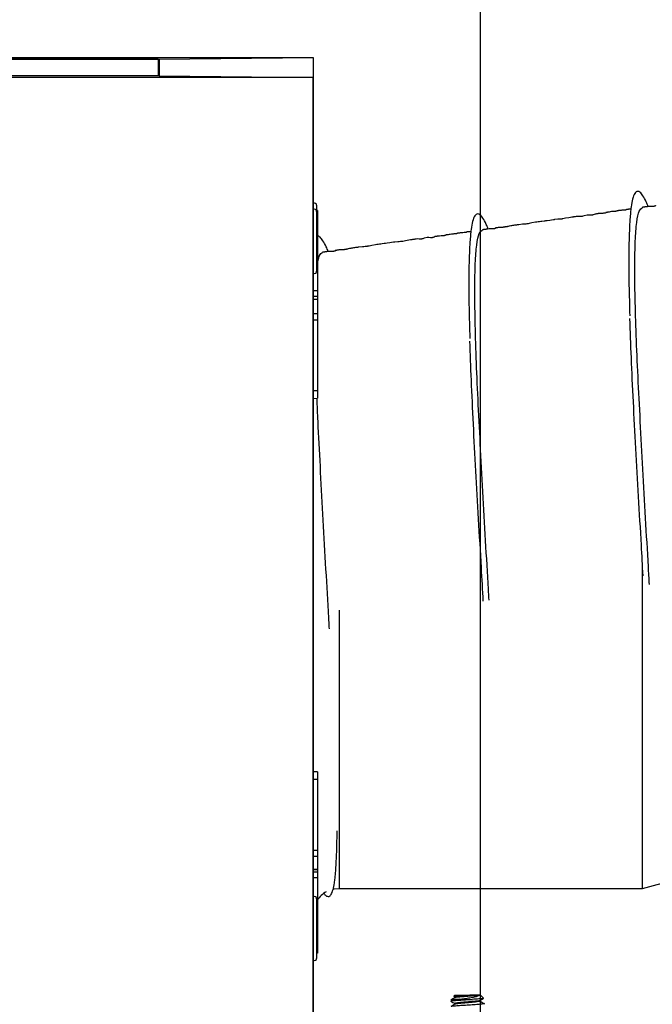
# Model space of a CAD drawing. Header units: inches. Extents: x 0.3 to 33.8, y 0.2 to 21.7.
# Tile 125 of 209: x 22.3 to 22.9, y 9.7 to 10.7. Entities that reach past the tile are written whole.
import ezdxf

# ---------------------------------------------------------------- set-up
doc = ezdxf.new("R2010")
doc.units = ezdxf.units.IN
doc.header["$MEASUREMENT"] = 0
doc.layers.add('BORDERS', color=7, linetype='Continuous')
doc.styles.add('SLDTEXTSTYLE0', font='TXT', dxfattribs={"width": 0.75})
doc.dimstyles.new('SLDDIMSTYLE0', dxfattribs={"dimtxt": 0.137795, "dimasz": 0.14, "dimexe": 0, "dimexo": 0.0625, "dimgap": 0.034449, "dimtad": 1, "dimdec": 3, "dimlfac": 5, "dimrnd": 1e-09, "dimzin": 12, "dimdsep": 46, "dimtxsty": 'SLDTEXTSTYLE0', "dimblk1": 'CLOSED', "dimblk2": 'CLOSED', "dimsah": 1, "dimcen": 0.09, "dimadec": 0, "dimazin": 3, "dimtfac": 1, "dimtdec": 3, "dimtofl": 0, "dimtmove": 0, "dimatfit": 3, "dimldrblk": 'CLOSED', "dimfxl": 0, "dimfrac": 2, "dimtolj": 1, "dimtzin": 12, "dimarcsym": 0})
doc.dimstyles.new('SLDDIMSTYLE1', dxfattribs={"dimtxt": 0.137795, "dimasz": 0.14, "dimexe": 0, "dimexo": 0.0625, "dimgap": 0.034449, "dimtad": 1, "dimdec": 3, "dimlfac": 5, "dimrnd": 1e-09, "dimzin": 4, "dimdsep": 46, "dimtxsty": 'SLDTEXTSTYLE0', "dimblk1": 'CLOSED', "dimblk2": 'CLOSED', "dimsah": 1, "dimcen": 0.09, "dimadec": 0, "dimazin": 1, "dimtfac": 1, "dimtdec": 3, "dimtofl": 0, "dimtmove": 0, "dimatfit": 3, "dimldrblk": 'CLOSED', "dimfxl": 0, "dimfrac": 2, "dimtolj": 1, "dimtzin": 12, "dimarcsym": 0})

# ---------------------------------------------------------------- blocks, each defined once
blk = doc.blocks.new('_Closed')
at = {"color": 0, "linetype": 'ByBlock', "lineweight": -2}
for p, q in [((-1, 0.166667), (0, 0)), ((-1, 0.166667), (-1, -0.166667)), ((0, 0), (-1, -0.166667)), ((0, 0), (-1, 0))]:
    blk.add_line(p, q, dxfattribs=at)
blk = doc.blocks.new('_D_13')
at = {"layer": 'BORDERS'}
for p, q in [((24.19504, 11.58145), (24.15306, 11.58145)), ((24.15306, 11.58145), (24.15306, 11.3627)), ((24.50049, 11.58145), (24.54247, 11.58145)), ((24.54247, 11.58145), (24.54247, 11.3627)), ((24.15306, 11.3627), (24.19504, 11.3627)), ((24.54247, 11.3627), (24.50049, 11.3627)), ((22.72103, 9.42647), (22.72103, 11.19591)), ((26.24498, 9.15733), (26.24498, 11.19591)), ((26.24498, 11.15654), (22.72103, 11.15654))]:
    blk.add_line(p, q, dxfattribs=at)
at = {"layer": 'BORDERS', "xscale": 0.14, "yscale": 0.14, "rotation": 180.0000000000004}
blk.add_blockref('_Closed', (22.72103, 11.15654, -0.1545), dxfattribs=at)
at = {"layer": 'BORDERS', "xscale": 0.14, "yscale": 0.14}
blk.add_blockref('_Closed', (26.24498, 11.15654, -0.1545), dxfattribs=at)
at = {"layer": 'BORDERS', "char_height": 0.137795, "attachment_point": 1, "style": 'SLDTEXTSTYLE0'}
for s, insert in [('448', (24.19504, 11.54033)), ('17.620', (24.06777, 11.33416))]:
    blk.add_mtext(s, dxfattribs=dict(at, insert=insert))
blk = doc.blocks.new('_D_14')
at = {"layer": 'BORDERS'}
for p, q in [((24.14414, 12.30188), (24.10215, 12.30188)), ((24.10215, 12.30188), (24.10215, 12.08313)), ((24.5514, 12.30188), (24.59338, 12.30188)), ((24.59338, 12.30188), (24.59338, 12.08313)), ((24.10215, 12.08313), (24.14414, 12.08313)), ((24.59338, 12.08313), (24.5514, 12.08313)), ((18.46353, 9.64151), (18.46353, 11.91633)), ((27.31498, 9.55759), (27.31498, 11.91633)), ((18.46353, 11.87696), (27.31498, 11.87696))]:
    blk.add_line(p, q, dxfattribs=at)
at = {"layer": 'BORDERS', "xscale": 0.14, "yscale": 0.14}
for p, rotation in [((18.46353, 11.87696, -0.1545), 180), ((27.31498, 11.87696, -0.1545), 360)]:
    blk.add_blockref('_Closed', p, dxfattribs=dict(at, rotation=rotation))
at = {"layer": 'BORDERS', "char_height": 0.137795, "attachment_point": 1, "style": 'SLDTEXTSTYLE0'}
for s, insert in [('1124', (24.14414, 12.26076)), ('44.257', (24.06777, 12.05459))]:
    blk.add_mtext(s, dxfattribs=dict(at, insert=insert))

msp = doc.modelspace()

# ---------------------------------------------------------------- linework, layer by layer
at = {"color": 7, "linetype": 'Continuous', "lineweight": 25}
for p, q in [((18.73353, 10.64898), (22.55853, 10.64898)), ((18.88353, 10.64761), (22.40853, 10.64761)), ((22.40753, 10.6476), (18.88453, 10.6476)), ((22.40753, 10.6476), (22.40753, 10.63115)), ((22.40853, 10.64761), (22.55853, 10.64898)), ((22.40853, 10.64761), (22.55853, 10.64898)), ((22.40853, 10.64761), (22.40853, 10.63114)), ((22.55853, 10.64898), (22.55853, 10.62977)), ((22.55853, 10.62977), (18.73353, 10.62977)), ((22.40853, 10.63114), (18.88353, 10.63114)), ((22.40753, 10.63115), (18.88453, 10.63115)), ((22.40753, 10.63114), (22.40753, 10.63115)), ((22.40853, 10.63114), (22.55853, 10.62977)), ((22.40853, 10.63114), (22.55853, 10.62977)), ((22.55853, 9.20483), (22.55853, 10.62977)), ((22.55853, 10.62977), (22.55853, 9.20483)), ((22.56253, 10.50047), (22.56142, 10.50051)), ((22.56176, 10.50545), (22.56176, 10.50049)), ((22.56253, 10.50047), (22.56253, 10.50001)), ((22.56253, 10.50001), (22.56164, 10.50005)), ((22.56176, 10.49934), (22.56176, 10.44131)), ((22.56253, 10.49653), (22.56176, 10.49656)), ((22.56253, 10.49572), (22.56176, 10.49575)), ((22.56253, 10.49081), (22.56176, 10.49082)), ((22.56253, 10.50001), (22.56253, 10.49653)), ((22.56253, 10.49653), (22.56253, 10.49572)), ((22.56253, 10.49572), (22.56253, 10.49081)), ((22.56253, 10.49081), (22.56253, 10.42223)), ((22.56253, 10.42223), (22.55853, 10.42225)), ((22.56253, 10.41675), (22.55853, 10.41664)), ((22.56253, 10.42223), (22.56253, 10.41675)), ((22.56253, 10.41675), (22.56253, 10.4138)), ((22.56253, 10.4138), (22.55853, 10.41394)), ((22.56253, 10.41368), (22.55853, 10.41382)), ((22.56253, 10.4138), (22.56253, 10.41368)), ((22.56253, 10.41368), (22.56253, 10.3998)), ((22.56253, 10.3998), (22.55853, 10.39993)), ((22.56253, 10.3998), (22.56253, 10.3939)), ((22.56253, 10.3939), (22.55853, 10.39389)), ((22.56253, 10.3939), (22.56253, 10.32503)), ((22.56253, 10.32503), (22.55853, 10.32503)), ((22.56253, 10.32503), (22.56253, 10.31787)), ((22.55853, 10.31773), (22.56253, 10.31787)), ((22.87853, 9.84139), (22.87853, 10.15822)), ((22.58353, 10.11194), (22.58353, 9.84139)), ((22.56253, 9.95452), (22.55853, 9.95466)), ((22.56253, 9.94722), (22.55853, 9.94723)), ((22.56253, 9.95452), (22.56253, 9.94722)), ((22.56253, 9.94722), (22.56253, 9.87833)), ((22.56253, 9.87833), (22.55853, 9.87834)), ((22.56253, 9.87833), (22.56253, 9.87252)), ((22.56253, 9.87252), (22.55853, 9.87239)), ((22.56253, 9.87252), (22.56253, 9.85989)), ((22.56253, 9.85989), (22.55853, 9.85975)), ((22.55853, 9.85965), (22.56253, 9.85979)), ((22.56253, 9.85989), (22.56253, 9.85979)), ((22.56253, 9.85979), (22.56253, 9.85701)), ((22.56253, 9.85701), (22.55853, 9.85712)), ((22.56253, 9.85149), (22.55853, 9.85147)), ((22.56253, 9.85701), (22.56253, 9.85149)), ((22.56253, 9.85149), (22.56253, 9.78313)), ((22.87853, 9.84139), (22.90853, 9.84939)), ((22.58353, 9.84139), (22.87853, 9.84139)), ((22.56176, 9.83137), (22.56176, 9.77334)), ((22.56253, 9.78313), (22.56176, 9.78312)), ((22.56253, 9.78313), (22.56253, 9.77832)), ((22.56253, 9.77832), (22.56176, 9.77829)), ((22.69603, 9.73757), (22.695, 9.73653)), ((22.69508, 9.73632), (22.6963, 9.73561)), ((22.71188, 9.73746), (22.7108, 9.73745)), ((22.71994, 9.73752), (22.71929, 9.73751)), ((22.72401, 9.73457), (22.72102, 9.73757)), ((22.72493, 9.7287), (22.72493, 9.72948))]:
    msp.add_line(p, q, dxfattribs=at)
at = {"color": 7, "linetype": 'Continuous', "lineweight": 25, "flags": 128}
for points in [[(22.84299, 10.49842), (22.84299, 10.49841), (22.84277, 10.49817), (22.84219, 10.49789), (22.84198, 10.49783), (22.84176, 10.49777), (22.84151, 10.49772), (22.84137, 10.4977), (22.84123, 10.49768), (22.84109, 10.49766), (22.84094, 10.49764), (22.84062, 10.49761), (22.83992, 10.49757), (22.83826, 10.49753), (22.8366, 10.49743), (22.83584, 10.49735), (22.83548, 10.4973), (22.83512, 10.49726), (22.83477, 10.49721), (22.83442, 10.49716), (22.83408, 10.4971), (22.83375, 10.49705), (22.83312, 10.49693), (22.83252, 10.49679), (22.83143, 10.49645), (22.83043, 10.49599), (22.83016, 10.4959), (22.82988, 10.49582), (22.82973, 10.49579), (22.82958, 10.49576), (22.82943, 10.49574), (22.82927, 10.49572), (22.82912, 10.4957), (22.82896, 10.49569), (22.82862, 10.49567), (22.82793, 10.49569), (22.82641, 10.49582), (22.82484, 10.49587), (22.82184, 10.49526), (22.82042, 10.49472), (22.82006, 10.49462), (22.8197, 10.49453), (22.81952, 10.49449), (22.81933, 10.49446), (22.81924, 10.49445), (22.81915, 10.49444), (22.81896, 10.49442), (22.81877, 10.4944), (22.81858, 10.49439), (22.81783, 10.4944), (22.81707, 10.49445), (22.81584, 10.49452), (22.81409, 10.49439), (22.81313, 10.49427), (22.81264, 10.4942), (22.81213, 10.49413), (22.8116, 10.49406), (22.81107, 10.49398), (22.8105, 10.4939), (22.80989, 10.49381), (22.80855, 10.49362), (22.80705, 10.49338), (22.80378, 10.49276), (22.80229, 10.49246), (22.80096, 10.4922), (22.80036, 10.4921), (22.80007, 10.49206), (22.7998, 10.49202), (22.79953, 10.49199), (22.79928, 10.49196), (22.7988, 10.49193), (22.7974, 10.49192), (22.79622, 10.49185), (22.79344, 10.4915), (22.79313, 10.49146), (22.79279, 10.49141), (22.7924, 10.49136), (22.79196, 10.49129), (22.78998, 10.49102), (22.78838, 10.49079), (22.78586, 10.49044), (22.78427, 10.49021), (22.78358, 10.49012), (22.78298, 10.49003), (22.78085, 10.48973), (22.77971, 10.48957), (22.77851, 10.4894), (22.77725, 10.48922), (22.77595, 10.48904), (22.77465, 10.48886), (22.77087, 10.48824), (22.76827, 10.48769), (22.76756, 10.48756), (22.76682, 10.48744), (22.76644, 10.48738), (22.76605, 10.48733), (22.76527, 10.48723), (22.76445, 10.48714), (22.76319, 10.48702), (22.76189, 10.48692), (22.75829, 10.48656), (22.75829, 10.48656)], [(22.68744, 10.47656), (22.68745, 10.47655), (22.68722, 10.47631), (22.68664, 10.47603), (22.68644, 10.47597), (22.68621, 10.47591), (22.68597, 10.47586), (22.68583, 10.47584), (22.68569, 10.47582), (22.68555, 10.4758), (22.6854, 10.47578), (22.68508, 10.47575), (22.68438, 10.47571), (22.68272, 10.47567), (22.68106, 10.47557), (22.6803, 10.47549), (22.67994, 10.47544), (22.67958, 10.4754), (22.67922, 10.47535), (22.67888, 10.4753), (22.67854, 10.47524), (22.67821, 10.47519), (22.67758, 10.47507), (22.67698, 10.47493), (22.67588, 10.47459), (22.67489, 10.47413), (22.67462, 10.47404), (22.67433, 10.47396), (22.67419, 10.47393), (22.67404, 10.4739), (22.67389, 10.47388), (22.67373, 10.47386), (22.67357, 10.47384), (22.67341, 10.47383), (22.67308, 10.47381), (22.67239, 10.47383), (22.67087, 10.47396), (22.66929, 10.47401), (22.66629, 10.4734), (22.66488, 10.47286), (22.66452, 10.47276), (22.66416, 10.47267), (22.66397, 10.47263), (22.66379, 10.4726), (22.6637, 10.47259), (22.6636, 10.47258), (22.66342, 10.47256), (22.66323, 10.47254), (22.66304, 10.47253), (22.66229, 10.47254), (22.66152, 10.47259), (22.6603, 10.47266), (22.65855, 10.47253), (22.65759, 10.47241), (22.6571, 10.47234), (22.65659, 10.47227), (22.65606, 10.4722), (22.65553, 10.47212), (22.65496, 10.47204), (22.65435, 10.47195), (22.653, 10.47176), (22.6515, 10.47152), (22.64824, 10.4709), (22.64675, 10.4706), (22.64542, 10.47034), (22.64481, 10.47024), (22.64453, 10.4702), (22.64425, 10.47016), (22.64399, 10.47013), (22.64374, 10.4701), (22.64326, 10.47007), (22.64186, 10.47006), (22.64068, 10.46999), (22.6379, 10.46964), (22.63759, 10.4696), (22.63725, 10.46955), (22.63686, 10.4695), (22.63642, 10.46943), (22.63443, 10.46916), (22.63284, 10.46893), (22.63032, 10.46858), (22.62873, 10.46835), (22.62804, 10.46826), (22.62743, 10.46817), (22.62531, 10.46787), (22.62417, 10.46771), (22.62296, 10.46754), (22.62171, 10.46736), (22.62041, 10.46718), (22.61911, 10.467), (22.61533, 10.46638), (22.61273, 10.46583), (22.61201, 10.4657), (22.61128, 10.46558), (22.6109, 10.46552), (22.61051, 10.46547), (22.60972, 10.46537), (22.60891, 10.46528), (22.60765, 10.46516), (22.60635, 10.46506), (22.60275, 10.4647), (22.60275, 10.4647)], [(22.57765, 9.84069), (22.57865, 9.84091), (22.58353, 9.84139)], [(22.72102, 9.73757), (22.72102, 9.73756), (22.71994, 9.73752)]]:
    msp.add_lwpolyline(points, dxfattribs=at)
at = {"color": 7, "linetype": 'Continuous', "lineweight": 25}
for centre, radius, start, end in [((22.55957, 10.50545), 0.00218, 0, 118.63511), ((22.55957, 10.49934), 0.00218, 0, 118.63511), ((22.55957, 10.44131), 0.00218, 241.36489, 0), ((22.55957, 9.83137), 0.00218, 0, 118.63511), ((22.58353, 9.81639), 0.025, 120.09177, 147.14012), ((22.55957, 9.77334), 0.00218, 241.36489, 0), ((22.70582, 10.04999), 0.31258, 268.20648, 270.91323), ((22.70856, 11.41057), 1.67707, 269.72512, 270.15098)]:
    msp.add_arc(centre, radius, start, end, dxfattribs=at)
for points, knots in [([(22.88411, 10.5042), (22.88347, 10.50577), (22.88165, 10.51022), (22.87896, 10.51499), (22.87613, 10.51839), (22.87343, 10.51942), (22.87095, 10.51755), (22.86893, 10.51226), (22.86765, 10.50535), (22.86689, 10.49836), (22.86628, 10.49096), (22.86575, 10.48126), (22.86534, 10.46777), (22.86517, 10.45024), (22.86535, 10.42709), (22.8659, 10.40805), (22.8662, 10.3979)], [0, 0, 0, 0, 0.039752, 0.112689, 0.185769, 0.254396, 0.341622, 0.428438, 0.506358, 0.550931, 0.593897, 0.657771, 0.722273, 0.801111, 0.893989, 1, 1, 1, 1]), ([(22.86727, 10.50152), (22.86698, 10.50156), (22.86642, 10.50163), (22.86551, 10.50158), (22.86485, 10.50152), (22.86436, 10.50146), (22.86422, 10.50144), (22.8641, 10.50143), (22.86402, 10.50142), (22.86395, 10.50141), (22.86387, 10.5014), (22.86381, 10.50139), (22.86371, 10.50137), (22.86355, 10.50135), (22.86306, 10.50126), (22.86323, 10.50121), (22.8629, 10.50103), (22.8626, 10.50094), (22.86241, 10.50089), (22.86226, 10.50086), (22.86212, 10.50084), (22.86201, 10.50082), (22.86189, 10.5008), (22.86172, 10.50078), (22.86143, 10.50075), (22.86105, 10.50072), (22.85976, 10.50064), (22.85884, 10.50061), (22.85742, 10.50047), (22.85659, 10.50037), (22.85596, 10.50028), (22.85566, 10.50024), (22.85547, 10.50021), (22.85528, 10.50019), (22.85503, 10.50015), (22.85459, 10.50008), (22.85407, 10.49999), (22.85376, 10.49988), (22.85367, 10.49978), (22.85316, 10.49964), (22.85295, 10.4996), (22.85281, 10.49958), (22.8527, 10.49956), (22.85258, 10.49954), (22.85242, 10.49952), (22.85223, 10.4995), (22.85192, 10.49947), (22.8515, 10.49944), (22.85083, 10.4994), (22.84917, 10.49931), (22.8476, 10.49915), (22.84592, 10.49883), (22.84477, 10.49862), (22.84447, 10.49857), (22.8443, 10.49854), (22.84417, 10.49852), (22.84408, 10.49851), (22.84399, 10.4985), (22.84387, 10.49848), (22.84374, 10.49846), (22.84353, 10.49845), (22.84334, 10.49843), (22.84307, 10.49843), (22.84295, 10.49846), (22.84297, 10.49845), (22.84298, 10.49844)], [0, 0, 0, 0, 0.059127, 0.113637, 0.145864, 0.150531, 0.153929, 0.155202, 0.156246, 0.157144, 0.158023, 0.159016, 0.160218, 0.163442, 0.173682, 0.257568, 0.289557, 0.299725, 0.303475, 0.306448, 0.308827, 0.309901, 0.310967, 0.313284, 0.316142, 0.324129, 0.335582, 0.413513, 0.447603, 0.469182, 0.475915, 0.478538, 0.480875, 0.483163, 0.485646, 0.491854, 0.511298, 0.560027, 0.606792, 0.615004, 0.617938, 0.620289, 0.621343, 0.622378, 0.624595, 0.627293, 0.630662, 0.641022, 0.655856, 0.688952, 0.818145, 0.88642, 0.896412, 0.900001, 0.902791, 0.903965, 0.905052, 0.906115, 0.907221, 0.909774, 0.913045, 0.922253, 0.93537, 0.973767, 1, 1, 1, 1]), ([(22.88529, 10.13689), (22.88497, 10.14262), (22.88379, 10.16365), (22.88154, 10.20155), (22.8789, 10.24914), (22.87642, 10.29558), (22.87414, 10.33943), (22.87234, 10.37989), (22.87129, 10.41611), (22.871, 10.44698), (22.87141, 10.47173), (22.87276, 10.48973), (22.87513, 10.50111), (22.87752, 10.50255), (22.87868, 10.50325)], [0, 0, 0, 0, 0.032882, 0.120729, 0.209687, 0.298644, 0.386492, 0.474339, 0.563297, 0.652255, 0.740102, 0.82795, 0.916907, 1, 1, 1, 1]), ([(22.89114, 10.50509), (22.89115, 10.50503), (22.89117, 10.50495), (22.89094, 10.50473), (22.89061, 10.50459), (22.89038, 10.50451), (22.89016, 10.50446), (22.89004, 10.50444), (22.88994, 10.50443), (22.88985, 10.50441), (22.88971, 10.50439), (22.88953, 10.50438), (22.88931, 10.50436), (22.88898, 10.50434), (22.88754, 10.50432), (22.88624, 10.50441), (22.88453, 10.50429), (22.88263, 10.50404), (22.88172, 10.50391), (22.8811, 10.50382), (22.88047, 10.50373), (22.87984, 10.50365), (22.87923, 10.50356), (22.87886, 10.50351), (22.87866, 10.50348)], [0, 0, 0, 0, 0.156853, 0.24838, 0.278785, 0.299315, 0.306347, 0.30927, 0.311954, 0.314568, 0.317298, 0.323703, 0.332078, 0.34284, 0.37224, 0.602273, 0.822748, 0.884784, 0.907974, 0.927684, 0.945282, 0.962328, 0.980237, 1, 1, 1, 1]), ([(22.72857, 10.48234), (22.72793, 10.48391), (22.72611, 10.48836), (22.72341, 10.49313), (22.72058, 10.49653), (22.71789, 10.49756), (22.71541, 10.49569), (22.71339, 10.4904), (22.71211, 10.48349), (22.71134, 10.4765), (22.71074, 10.4691), (22.71021, 10.4594), (22.7098, 10.44591), (22.70963, 10.42838), (22.70981, 10.40523), (22.71036, 10.38619), (22.71066, 10.37604)], [0, 0, 0, 0, 0.039752, 0.112689, 0.185769, 0.254396, 0.341622, 0.428438, 0.506358, 0.550931, 0.593897, 0.657771, 0.722273, 0.801111, 0.893989, 1, 1, 1, 1]), ([(22.72938, 10.12157), (22.72918, 10.12513), (22.72812, 10.14401), (22.72599, 10.1797), (22.72336, 10.22727), (22.72088, 10.27372), (22.7186, 10.31757), (22.71679, 10.35803), (22.71575, 10.39425), (22.71546, 10.42512), (22.71587, 10.44987), (22.71722, 10.46787), (22.71958, 10.47925), (22.72198, 10.48069), (22.72314, 10.48139)], [0, 0, 0, 0, 0.020662, 0.109619, 0.199701, 0.289782, 0.37874, 0.467697, 0.557779, 0.647861, 0.736818, 0.825776, 0.915857, 1, 1, 1, 1]), ([(22.73559, 10.48323), (22.73561, 10.48317), (22.73563, 10.48309), (22.7354, 10.48287), (22.73507, 10.48273), (22.73484, 10.48265), (22.73462, 10.4826), (22.73449, 10.48258), (22.7344, 10.48257), (22.73431, 10.48255), (22.73417, 10.48253), (22.73398, 10.48252), (22.73377, 10.4825), (22.73344, 10.48248), (22.732, 10.48246), (22.7307, 10.48255), (22.72899, 10.48243), (22.72709, 10.48218), (22.72618, 10.48205), (22.72556, 10.48196), (22.72493, 10.48187), (22.7243, 10.48179), (22.72368, 10.4817), (22.72331, 10.48165), (22.72312, 10.48162)], [0, 0, 0, 0, 0.156853, 0.24838, 0.278785, 0.299315, 0.306347, 0.30927, 0.311954, 0.314568, 0.317298, 0.323703, 0.332078, 0.34284, 0.37224, 0.602273, 0.822748, 0.884784, 0.907974, 0.927684, 0.945282, 0.962328, 0.980237, 1, 1, 1, 1]), ([(22.74505, 10.48464), (22.74506, 10.4846), (22.74506, 10.48454), (22.74489, 10.48435), (22.74443, 10.48419), (22.74427, 10.48415), (22.74411, 10.48411), (22.74399, 10.48409), (22.74386, 10.48407), (22.74373, 10.48405), (22.74359, 10.48404), (22.74339, 10.48402), (22.74297, 10.48399), (22.74197, 10.48397), (22.74066, 10.48399), (22.73923, 10.4839), (22.73793, 10.4837), (22.73699, 10.48352), (22.73658, 10.48344), (22.73629, 10.48339), (22.73619, 10.48337), (22.73612, 10.48336), (22.73607, 10.48336), (22.73603, 10.48335), (22.73598, 10.48334), (22.73594, 10.48334), (22.73588, 10.48333), (22.73577, 10.48332), (22.73539, 10.48329), (22.73539, 10.48334), (22.73542, 10.48333), (22.73543, 10.48333)], [0, 0, 0, 0, 0.1322716, 0.2405457, 0.256088, 0.2673122, 0.2714921, 0.2749228, 0.2779204, 0.2809402, 0.2844285, 0.2886859, 0.3000863, 0.3361369, 0.4697727, 0.6617687, 0.8001945, 0.8439052, 0.8703406, 0.8743813, 0.877521, 0.8788178, 0.8799865, 0.8810897, 0.8822014, 0.8833943, 0.8847284, 0.8879752, 0.8973646, 0.9798595, 1, 1, 1, 1]), ([(22.75829, 10.48656), (22.75792, 10.48651), (22.75718, 10.48641), (22.75566, 10.48619), (22.75383, 10.48594), (22.75199, 10.48567), (22.74971, 10.48529), (22.74845, 10.48498), (22.74719, 10.48464), (22.74659, 10.4845), (22.7463, 10.48444), (22.74612, 10.4844), (22.74597, 10.48438), (22.74586, 10.48436), (22.74578, 10.48435), (22.7457, 10.48434), (22.7456, 10.48433), (22.74541, 10.48432), (22.74523, 10.48432), (22.74481, 10.48439), (22.74485, 10.48446), (22.74488, 10.48453)], [0, 0, 0, 0, 0.03724, 0.07385, 0.151867, 0.243365, 0.35048, 0.599581, 0.68876, 0.717229, 0.727639, 0.73572, 0.741894, 0.744547, 0.747121, 0.749806, 0.752771, 0.759992, 0.781264, 0.81293, 1, 1, 1, 1]), ([(22.57302, 10.46048), (22.57238, 10.46205), (22.57057, 10.46649), (22.56786, 10.47133), (22.56507, 10.47445), (22.56328, 10.47577), (22.56255, 10.47521), (22.56253, 10.47519)], [0, 0, 0, 0, 0.154597, 0.438254, 0.722464, 0.989361, 1, 1, 1, 1]), ([(22.71173, 10.47966), (22.71144, 10.4797), (22.71088, 10.47977), (22.70997, 10.47972), (22.70931, 10.47966), (22.70882, 10.4796), (22.70867, 10.47958), (22.70856, 10.47957), (22.70848, 10.47956), (22.7084, 10.47955), (22.70833, 10.47954), (22.70826, 10.47953), (22.70817, 10.47951), (22.70801, 10.47949), (22.70752, 10.4794), (22.70769, 10.47935), (22.70736, 10.47917), (22.70706, 10.47908), (22.70686, 10.47903), (22.70672, 10.479), (22.70658, 10.47898), (22.70646, 10.47896), (22.70634, 10.47894), (22.70618, 10.47892), (22.70589, 10.47889), (22.70551, 10.47886), (22.70422, 10.47878), (22.7033, 10.47875), (22.70188, 10.47861), (22.70104, 10.47851), (22.70042, 10.47842), (22.70012, 10.47838), (22.69992, 10.47835), (22.69974, 10.47833), (22.69949, 10.47829), (22.69904, 10.47822), (22.69852, 10.47813), (22.69822, 10.47802), (22.69813, 10.47792), (22.69761, 10.47778), (22.69741, 10.47774), (22.69727, 10.47772), (22.69715, 10.4777), (22.69704, 10.47768), (22.69688, 10.47766), (22.69669, 10.47764), (22.69638, 10.47761), (22.69596, 10.47758), (22.69528, 10.47754), (22.69363, 10.47745), (22.69206, 10.47729), (22.69038, 10.47697), (22.68923, 10.47676), (22.68893, 10.47671), (22.68875, 10.47668), (22.68862, 10.47666), (22.68853, 10.47665), (22.68845, 10.47664), (22.68833, 10.47662), (22.6882, 10.4766), (22.68799, 10.47659), (22.6878, 10.47657), (22.68753, 10.47657), (22.68741, 10.4766), (22.68743, 10.47659), (22.68744, 10.47658)], [0, 0, 0, 0, 0.059127, 0.113637, 0.145864, 0.150531, 0.153929, 0.155202, 0.156246, 0.157144, 0.158023, 0.159016, 0.160218, 0.163442, 0.173682, 0.257568, 0.289557, 0.299725, 0.303475, 0.306448, 0.308827, 0.309901, 0.310967, 0.313284, 0.316142, 0.324129, 0.335582, 0.413513, 0.447603, 0.469182, 0.475915, 0.478538, 0.480875, 0.483163, 0.485646, 0.491854, 0.511298, 0.560027, 0.606792, 0.615004, 0.617938, 0.620289, 0.621343, 0.622378, 0.624595, 0.627293, 0.630662, 0.641022, 0.655856, 0.688952, 0.818145, 0.88642, 0.896412, 0.900001, 0.902791, 0.903965, 0.905052, 0.906115, 0.907221, 0.909774, 0.913045, 0.922253, 0.93537, 0.973767, 1, 1, 1, 1]), ([(22.58951, 10.46278), (22.58951, 10.46274), (22.58952, 10.46268), (22.58935, 10.46249), (22.58889, 10.46233), (22.58872, 10.46229), (22.58857, 10.46225), (22.58845, 10.46223), (22.58832, 10.46221), (22.58819, 10.46219), (22.58805, 10.46218), (22.58785, 10.46216), (22.58743, 10.46213), (22.58643, 10.46211), (22.58512, 10.46213), (22.58369, 10.46204), (22.58239, 10.46184), (22.58145, 10.46166), (22.58104, 10.46158), (22.58074, 10.46153), (22.58065, 10.46151), (22.58058, 10.4615), (22.58053, 10.4615), (22.58048, 10.46149), (22.58044, 10.46148), (22.5804, 10.46148), (22.58034, 10.46147), (22.58023, 10.46146), (22.57984, 10.46143), (22.57985, 10.46148), (22.57988, 10.46147), (22.57989, 10.46147)], [0, 0, 0, 0, 0.132272, 0.240546, 0.256088, 0.267312, 0.271492, 0.274923, 0.27792, 0.28094, 0.284429, 0.288686, 0.300086, 0.336137, 0.469773, 0.661769, 0.800194, 0.843905, 0.870341, 0.874381, 0.877521, 0.878818, 0.879987, 0.88109, 0.882201, 0.883394, 0.884728, 0.887975, 0.897365, 0.97986, 1, 1, 1, 1]), ([(22.60275, 10.4647), (22.60238, 10.46465), (22.60164, 10.46455), (22.60011, 10.46433), (22.59829, 10.46408), (22.59645, 10.46381), (22.59417, 10.46343), (22.5929, 10.46312), (22.59165, 10.46278), (22.59104, 10.46264), (22.59076, 10.46258), (22.59058, 10.46254), (22.59043, 10.46252), (22.59031, 10.4625), (22.59023, 10.46249), (22.59016, 10.46248), (22.59006, 10.46247), (22.58987, 10.46246), (22.58969, 10.46246), (22.58926, 10.46253), (22.58931, 10.4626), (22.58934, 10.46267)], [0, 0, 0, 0, 0.03724, 0.07385, 0.151867, 0.243365, 0.35048, 0.599581, 0.68876, 0.717229, 0.727639, 0.73572, 0.741894, 0.744547, 0.747121, 0.749806, 0.752771, 0.759992, 0.781264, 0.81293, 1, 1, 1, 1]), ([(22.56253, 10.44795), (22.56307, 10.45103), (22.56431, 10.45808), (22.56641, 10.45901), (22.5676, 10.45953)], [0, 0, 0, 0, 0.436592, 1, 1, 1, 1]), ([(22.58005, 10.46137), (22.58007, 10.46131), (22.58009, 10.46123), (22.57985, 10.46101), (22.57953, 10.46087), (22.5793, 10.46079), (22.57907, 10.46074), (22.57895, 10.46072), (22.57886, 10.46071), (22.57876, 10.46069), (22.57863, 10.46067), (22.57844, 10.46066), (22.57823, 10.46064), (22.57789, 10.46062), (22.57646, 10.4606), (22.57516, 10.46069), (22.57345, 10.46057), (22.57155, 10.46032), (22.57064, 10.46019), (22.57002, 10.4601), (22.56939, 10.46001), (22.56876, 10.45993), (22.56814, 10.45984), (22.56777, 10.45979), (22.56758, 10.45976)], [0, 0, 0, 0, 0.156853, 0.24838, 0.278785, 0.299315, 0.306347, 0.30927, 0.311954, 0.314568, 0.317298, 0.323703, 0.332078, 0.34284, 0.37224, 0.602273, 0.822748, 0.884784, 0.907974, 0.927684, 0.945282, 0.962328, 0.980237, 1, 1, 1, 1]), ([(22.87913, 10.14536), (22.87859, 10.15522), (22.87721, 10.18061), (22.87472, 10.22241), (22.872, 10.26943), (22.86966, 10.31487), (22.86768, 10.35777), (22.86675, 10.38285), (22.86629, 10.39531)], [0, 0, 0, 0, 0.112232, 0.288893, 0.465553, 0.644446, 0.823339, 1, 1, 1, 1]), ([(22.72375, 10.12043), (22.72316, 10.13131), (22.72172, 10.15771), (22.71918, 10.20054), (22.71646, 10.24757), (22.71412, 10.29301), (22.71214, 10.33591), (22.71121, 10.36099), (22.71074, 10.37345)], [0, 0, 0, 0, 0.122425, 0.297057, 0.471689, 0.648529, 0.825368, 1, 1, 1, 1]), ([(22.57417, 10.09371), (22.57386, 10.09926), (22.5727, 10.12012), (22.57045, 10.15782), (22.56781, 10.20545), (22.56535, 10.25175), (22.56333, 10.28974), (22.56246, 10.31039), (22.56214, 10.31785)], [0, 0, 0, 0, 0.0731905, 0.2750611, 0.4794827, 0.6839043, 0.8857748, 1, 1, 1, 1]), ([(22.56906, 9.83622), (22.56931, 9.83587), (22.57033, 9.83447), (22.5719, 9.83348), (22.57401, 9.83326), (22.57602, 9.83521), (22.57774, 9.83955), (22.57889, 9.84541), (22.57971, 9.85169), (22.58044, 9.85929), (22.58108, 9.87013), (22.58152, 9.88301), (22.58158, 9.8927), (22.5816, 9.89716)], [0, 0, 0, 0, 0.029291, 0.115957, 0.202953, 0.30944, 0.436616, 0.54208, 0.601197, 0.683226, 0.798705, 0.907552, 1, 1, 1, 1]), ([(22.69627, 9.73505), (22.69559, 9.73466), (22.69422, 9.73386), (22.69286, 9.73307), (22.69218, 9.73268)], [0, 0, 0, 0, 0.499557, 1, 1, 1, 1]), ([(22.7108, 9.73745), (22.70938, 9.73738), (22.70654, 9.73723), (22.70234, 9.73703), (22.69874, 9.73685), (22.69615, 9.73666), (22.69483, 9.73652), (22.69504, 9.73643), (22.69513, 9.73639)], [0, 0, 0, 0, 0.173748, 0.347497, 0.521077, 0.701144, 0.881596, 1, 1, 1, 1]), ([(22.71188, 9.73746), (22.71027, 9.73732), (22.70707, 9.73706), (22.70232, 9.73668), (22.69863, 9.73632), (22.69642, 9.73601), (22.6964, 9.73581), (22.69638, 9.73573)], [0, 0, 0, 0, 0.2126903, 0.4253806, 0.6380708, 0.8507611, 1, 1, 1, 1]), ([(22.71929, 9.73751), (22.71834, 9.73737), (22.71644, 9.73708), (22.71194, 9.73667), (22.70705, 9.73628), (22.70232, 9.7359), (22.69866, 9.73554), (22.69658, 9.73526), (22.69651, 9.73509), (22.69649, 9.73505)], [0, 0, 0, 0, 0.155842, 0.311685, 0.467527, 0.62337, 0.779212, 0.935055, 1, 1, 1, 1]), ([(22.70052, 9.73353), (22.7022, 9.73377), (22.70557, 9.73425), (22.71086, 9.73509), (22.71543, 9.73589), (22.71859, 9.73675), (22.71953, 9.73728), (22.71994, 9.73752)], [0, 0, 0, 0, 0.214381, 0.428754, 0.643445, 0.841636, 1, 1, 1, 1]), ([(22.71929, 9.73751), (22.71902, 9.73751), (22.71803, 9.73749), (22.71564, 9.73747), (22.71311, 9.73746), (22.71188, 9.73746)], [0, 0, 0, 0, 0.162169, 0.591359, 1, 1, 1, 1]), ([(22.69627, 9.7288), (22.69559, 9.72841), (22.69422, 9.72761), (22.69286, 9.72682), (22.69218, 9.72643)], [0, 0, 0, 0, 0.499557, 1, 1, 1, 1]), ([(22.69221, 9.73174), (22.6929, 9.73134), (22.69426, 9.73055), (22.69562, 9.72975), (22.6963, 9.72936)], [0, 0, 0, 0, 0.5003911, 1, 1, 1, 1]), ([(22.69239, 9.73182), (22.69241, 9.7319), (22.69244, 9.73209), (22.69537, 9.73239), (22.70028, 9.73274), (22.70659, 9.73311), (22.71085, 9.73338), (22.71298, 9.73351)], [0, 0, 0, 0, 0.1492046, 0.3619035, 0.5746023, 0.7873012, 1, 1, 1, 1]), ([(22.70052, 9.73353), (22.69879, 9.73341), (22.69533, 9.73317), (22.6926, 9.73289), (22.69252, 9.73273), (22.6925, 9.73267)], [0, 0, 0, 0, 0.401704, 0.803408, 1, 1, 1, 1]), ([(22.72466, 9.72948), (22.72474, 9.72943), (22.72507, 9.72924), (22.72309, 9.7289), (22.71898, 9.72846), (22.71309, 9.72804), (22.70656, 9.72765), (22.70028, 9.72727), (22.6954, 9.72692), (22.6926, 9.72664), (22.69252, 9.72648), (22.6925, 9.72642)], [0, 0, 0, 0, 0.038331, 0.166735, 0.295139, 0.423543, 0.551947, 0.680351, 0.808756, 0.93716, 1, 1, 1, 1]), ([(22.72073, 9.73254), (22.72075, 9.73252), (22.72094, 9.73235), (22.71946, 9.73204), (22.7164, 9.73161), (22.71196, 9.7312), (22.70705, 9.73081), (22.70233, 9.73043), (22.69863, 9.73007), (22.69642, 9.72976), (22.6964, 9.72956), (22.69638, 9.72948)], [0, 0, 0, 0, 0.018715, 0.146127, 0.273539, 0.400951, 0.528363, 0.655775, 0.783187, 0.910599, 1, 1, 1, 1]), ([(22.72078, 9.73169), (22.72041, 9.73155), (22.71966, 9.73126), (22.71634, 9.73083), (22.71197, 9.73042), (22.70704, 9.73003), (22.70232, 9.72965), (22.69866, 9.72929), (22.69658, 9.72901), (22.69651, 9.72884), (22.69649, 9.7288)], [0, 0, 0, 0, 0.13483, 0.26966, 0.404491, 0.539321, 0.674151, 0.808981, 0.943811, 1, 1, 1, 1]), ([(22.72402, 9.73444), (22.72405, 9.73443), (22.72432, 9.73433), (22.72314, 9.73414), (22.72044, 9.7339), (22.71675, 9.73368), (22.71403, 9.73356), (22.71298, 9.73351)], [0, 0, 0, 0, 0.036089, 0.299221, 0.56222, 0.831387, 1, 1, 1, 1]), ([(22.72435, 9.72924), (22.72373, 9.72962), (22.72246, 9.73039), (22.72118, 9.73117), (22.72053, 9.73156)], [0, 0, 0, 0, 0.489993, 1, 1, 1, 1]), ([(22.72085, 9.73254), (22.72152, 9.73293), (22.72259, 9.73355), (22.72366, 9.73417), (22.72405, 9.7344)], [0, 0, 0, 0, 0.635626, 1, 1, 1, 1])]:
    msp.add_open_spline(points, degree=3, knots=knots, dxfattribs=at)

# ---------------------------------------------------------------- dimensions: what is measured, and where the dimension line sits
at = {"layer": 'BORDERS'}
for base, p1, p2, dimstyle, picture, middle in [((27.31498, 11.87696), (18.46353, 9.60214), (27.31498, 9.51822), 'SLDDIMSTYLE0', '_D_14', (24.34777, 11.87696)), ((22.72103, 11.15654), (26.24498, 9.11796), (22.72103, 9.3871), 'SLDDIMSTYLE1', '_D_13', (24.34777, 11.15654))]:
    dim = msp.add_linear_dim(base=base, p1=p1, p2=p2, dimstyle=dimstyle, dxfattribs=at)
    dim.commit()
    dim.dimension.update_dxf_attribs({"geometry": picture, "text_midpoint": middle, "dimtype": 160})

doc.saveas('drawing.dxf')
